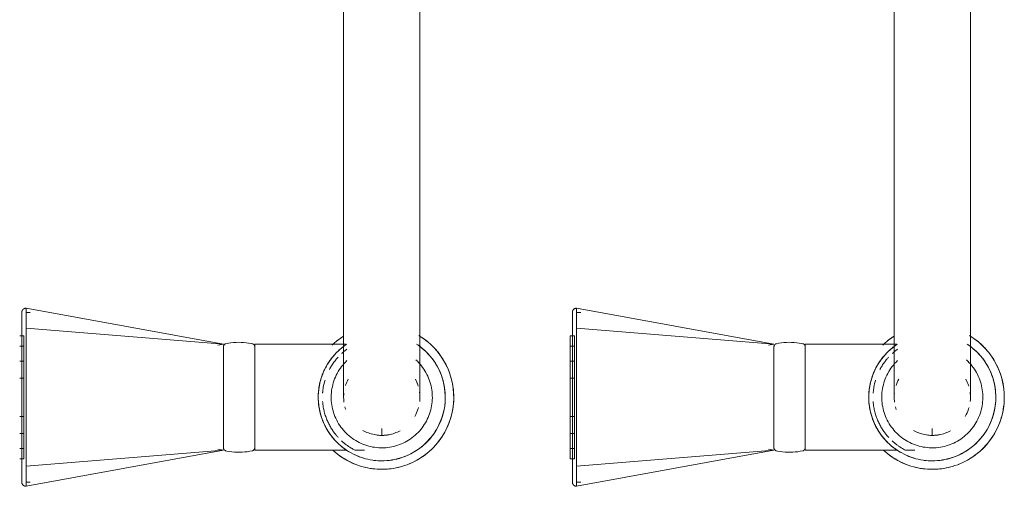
# Model space of a CAD drawing. Header units: millimetres. Extents: x -281 to 145437, y -16481 to 78869.
# Tile 168 of 256: x 27705 to 27938, y 37659 to 37769. Entities that reach past the tile are written whole.
import ezdxf

# ---------------------------------------------------------------- set-up
doc = ezdxf.new("R2010")
doc.units = ezdxf.units.MM
doc.layers.add('A--L74__VasteSanitaireVoorz', color=1, linetype='Continuous', lineweight=5)
doc.layers.add('A--L82__LosseGebruikersInvent', color=1, linetype='Continuous', lineweight=5)

# ---------------------------------------------------------------- blocks, each defined once
blk = doc.blocks.new('NLRS_82_FU_UN_spoekbak_gen_kad - spoelbak dxbxh 900x1200x957-V201-L_80_ 11')
at = {"layer": 'A--L74__VasteSanitaireVoorz'}
for p, q in [((37.39, -44.82), (84, -36.32)), ((84, -41.04), (84, -36.32)), ((167.39, -44.82), (214, -36.32)), ((214, -41.04), (214, -36.32)), ((84, -37.32), (83, -37.32)), ((214, -37.32), (213, -37.32)), ((37.39, -44.82), (84, -41.04)), ((84, -73.61), (84, -41.04)), ((167.39, -44.82), (214, -41.04)), ((214, -73.61), (214, -41.04)), ((85.5, -42.82), (84.5, -42.82)), ((84.5, -42.82), (84.5, -71.82)), ((84.5, -42.82), (84.5, -71.82)), ((85.5, -71.82), (85.5, -42.82)), ((85.5, -71.82), (85.5, -42.82)), ((215.5, -42.82), (214.5, -42.82)), ((214.5, -42.82), (214.5, -71.82)), ((214.5, -42.82), (214.5, -71.82)), ((6.3, -44.82), (4.1, -44.82)), ((30, -44.82), (8.29, -44.82)), ((30, -69.82), (30, -44.82)), ((38.71, -45.05), (37.39, -44.82)), ((37.39, -45.25), (37.39, -53.79)), ((85.5, -45.24), (84.5, -45.24)), ((84.5, -45.24), (84.5, -69.41)), ((84.5, -45.24), (84.5, -69.41)), ((84.5, -69.41), (84.5, -45.24)), ((84.5, -69.41), (84.5, -45.24)), ((85.5, -69.41), (85.5, -45.24)), ((85.5, -69.41), (85.5, -45.24)), ((85.5, -45.24), (85.5, -69.41)), ((85.5, -45.24), (85.5, -69.41)), ((136.3, -44.82), (134.1, -44.82)), ((160, -44.82), (138.29, -44.82)), ((160, -69.82), (160, -44.82)), ((168.71, -45.05), (167.39, -44.82)), ((167.39, -45.25), (167.39, -53.79)), ((215.5, -45.24), (214.5, -45.24)), ((214.5, -45.24), (214.5, -69.41)), ((214.5, -45.24), (214.5, -69.41)), ((214.5, -69.41), (214.5, -45.24)), ((214.5, -69.41), (214.5, -45.24)), ((0, -48.49), (0, -49.97)), ((85.5, -48.79), (84.5, -48.79)), ((84.5, -48.79), (84.5, -65.85)), ((84.5, -48.79), (84.5, -65.85)), ((84.5, -65.85), (84.5, -48.79)), ((84.5, -65.85), (84.5, -48.79)), ((85.5, -65.85), (85.5, -48.79)), ((85.5, -65.85), (85.5, -48.79)), ((85.5, -48.79), (85.5, -65.85)), ((85.5, -48.79), (85.5, -65.85)), ((130, -48.49), (130, -49.97)), ((215.5, -48.79), (214.5, -48.79)), ((214.5, -48.79), (214.5, -65.85)), ((214.5, -48.79), (214.5, -65.85)), ((214.5, -65.85), (214.5, -48.79)), ((214.5, -65.85), (214.5, -48.79)), ((85.5, -52.79), (84.5, -52.79)), ((84.5, -52.79), (84.5, -61.86)), ((84.5, -52.79), (84.5, -61.86)), ((84.5, -61.86), (84.5, -52.79)), ((84.5, -61.86), (84.5, -52.79)), ((85.5, -61.86), (85.5, -52.79)), ((85.5, -61.86), (85.5, -52.79)), ((85.5, -52.79), (85.5, -61.86)), ((85.5, -52.79), (85.5, -61.86)), ((215.5, -52.79), (214.5, -52.79)), ((214.5, -52.79), (214.5, -61.86)), ((214.5, -52.79), (214.5, -61.86)), ((214.5, -61.86), (214.5, -52.79)), ((214.5, -61.86), (214.5, -52.79)), ((37.39, -54.09), (37.39, -69.4)), ((84, -59.18), (84, -55.47)), ((167.39, -54.09), (167.39, -69.4)), ((214, -59.18), (214, -55.47)), ((84.5, -61.86), (85.5, -61.86)), ((214.5, -61.86), (215.5, -61.86)), ((84.5, -65.85), (85.5, -65.85)), ((214.5, -65.85), (215.5, -65.85)), ((37.39, -69.82), (38.71, -69.6)), ((84.5, -69.41), (85.5, -69.41)), ((167.39, -69.82), (168.71, -69.6)), ((214.5, -69.41), (215.5, -69.41)), ((8.39, -69.82), (30, -69.82)), ((37.39, -69.82), (84, -78.33)), ((37.39, -69.82), (84, -73.61)), ((84.5, -71.82), (85.5, -71.82)), ((138.39, -69.82), (160, -69.82)), ((167.39, -69.82), (214, -78.33)), ((167.39, -69.82), (214, -73.61)), ((214.5, -71.82), (215.5, -71.82)), ((84, -78.33), (84, -73.61)), ((214, -78.33), (214, -73.61)), ((83, -77.33), (84, -77.33)), ((213, -77.33), (214, -77.33)), ((-9, -87.32), (-9, -177.32)), ((9, -177.32), (9, -87.32)), ((121, -87.32), (121, -177.32)), ((139, -177.32), (139, -87.32))]:
    blk.add_line(p, q, dxfattribs=at)
at = {"layer": 'A--L74__VasteSanitaireVoorz', "flags": 128}
for points in [[(84, -36.32), (84.04, -36.32), (84.08, -36.32), (84.12, -36.33), (84.16, -36.33), (84.2, -36.34), (84.24, -36.35), (84.28, -36.36), (84.31, -36.37), (84.35, -36.38), (84.39, -36.4), (84.43, -36.41), (84.46, -36.43), (84.5, -36.45), (84.53, -36.47), (84.56, -36.49), (84.6, -36.52), (84.63, -36.54), (84.66, -36.57), (84.69, -36.59), (84.72, -36.62), (84.74, -36.65), (84.77, -36.68), (84.8, -36.71), (84.82, -36.75), (84.84, -36.78), (84.86, -36.81), (84.88, -36.85), (84.9, -36.88), (84.92, -36.92), (84.93, -36.96), (84.95, -36.99), (84.96, -37.03), (84.97, -37.07), (84.98, -37.11), (84.99, -37.15), (84.99, -37.19), (85, -37.23), (85, -37.27), (85, -37.31), (85, -37.32)], [(214, -36.32), (214.04, -36.32), (214.08, -36.32), (214.12, -36.33), (214.16, -36.33), (214.2, -36.34), (214.24, -36.35), (214.28, -36.36), (214.31, -36.37), (214.35, -36.38), (214.39, -36.4), (214.43, -36.41), (214.46, -36.43), (214.5, -36.45), (214.53, -36.47), (214.56, -36.49), (214.6, -36.52), (214.63, -36.54), (214.66, -36.57), (214.69, -36.59), (214.72, -36.62), (214.74, -36.65), (214.77, -36.68), (214.8, -36.71), (214.82, -36.75), (214.84, -36.78), (214.86, -36.81), (214.88, -36.85), (214.9, -36.88), (214.92, -36.92), (214.93, -36.96), (214.95, -36.99), (214.96, -37.03), (214.97, -37.07), (214.98, -37.11), (214.99, -37.15), (214.99, -37.19), (215, -37.23), (215, -37.27), (215, -37.31), (215, -37.32)], [(85, -37.32), (85, -37.32), (85, -37.34), (85, -37.36), (85, -37.4), (85, -37.43)], [(85, -41.36), (85, -41.14), (85, -40.92), (85, -40.7), (85, -40.49), (85, -40.28), (85, -40.07), (85, -39.87), (85, -39.68), (85, -39.49), (85, -39.31), (85, -39.13), (85, -38.97), (85, -38.8), (85, -38.65), (85, -38.5), (85, -38.36), (85, -38.23), (85, -38.11), (85, -37.99), (85, -37.89), (85, -37.79), (85, -37.7), (85, -37.62), (85, -37.55), (85, -37.49), (85, -37.44), (85, -37.39), (85, -37.36), (85, -37.34), (85, -37.32), (85, -37.32)], [(85, -37.43), (85, -37.84), (85, -38.33), (85, -38.89), (85, -39.53), (85, -40.24), (85, -41.03), (85, -41.88), (85, -42.81), (85, -43.8), (85, -44.86), (85, -45.99), (85, -47.18), (85, -48.43), (85, -49.74), (85, -51.11), (85, -52.53), (85, -53.39)], [(215, -37.32), (215, -37.32), (215, -37.34), (215, -37.36), (215, -37.4), (215, -37.43)], [(215, -41.36), (215, -41.14), (215, -40.92), (215, -40.7), (215, -40.49), (215, -40.28), (215, -40.07), (215, -39.87), (215, -39.68), (215, -39.49), (215, -39.31), (215, -39.13), (215, -38.97), (215, -38.8), (215, -38.65), (215, -38.5), (215, -38.36), (215, -38.23), (215, -38.11), (215, -37.99), (215, -37.89), (215, -37.79), (215, -37.7), (215, -37.62), (215, -37.55), (215, -37.49), (215, -37.44), (215, -37.39), (215, -37.36), (215, -37.34), (215, -37.32), (215, -37.32)], [(215, -37.43), (215, -37.84), (215, -38.33), (215, -38.89), (215, -39.53), (215, -40.24), (215, -41.03), (215, -41.88), (215, -42.81), (215, -43.8), (215, -44.86), (215, -45.99), (215, -47.18), (215, -48.43), (215, -49.74), (215, -51.11), (215, -52.53), (215, -53.39)], [(0, -40.32), (-0.68, -40.34), (-1.36, -40.38), (-2.04, -40.45), (-2.71, -40.54), (-3.38, -40.66), (-4.04, -40.81), (-4.7, -40.99), (-5.35, -41.19), (-5.99, -41.41), (-6.62, -41.67), (-7.24, -41.94), (-7.85, -42.25), (-8.45, -42.57), (-9.03, -42.92), (-9.6, -43.29), (-10.15, -43.69), (-10.69, -44.11), (-11.21, -44.54), (-11.71, -45), (-12.2, -45.48), (-12.66, -45.98), (-13.1, -46.49), (-13.53, -47.03), (-13.93, -47.57), (-14.31, -48.14), (-14.66, -48.72), (-14.99, -49.31), (-15.3, -49.92), (-15.59, -50.54), (-15.84, -51.16), (-16.08, -51.8), (-16.29, -52.45), (-16.47, -53.11), (-16.62, -53.77), (-16.75, -54.43), (-16.85, -55.11), (-16.93, -55.78), (-16.98, -56.46), (-17, -57.14), (-16.99, -57.82), (-16.96, -58.5), (-16.9, -59.18), (-16.81, -59.85), (-16.7, -60.52), (-16.56, -61.19), (-16.39, -61.85), (-16.19, -62.5), (-15.97, -63.14), (-15.73, -63.77), (-15.46, -64.4), (-15.16, -65.01), (-14.84, -65.61), (-14.5, -66.2), (-14.13, -66.77), (-13.74, -67.33), (-13.33, -67.87), (-12.9, -68.39), (-12.45, -68.9), (-11.97, -69.39), (-11.48, -69.86), (-10.97, -70.31), (-10.44, -70.74), (-9.9, -71.14), (-9.34, -71.53), (-8.76, -71.89)], [(11.48, -44.79), (10.97, -44.34), (10.44, -43.91), (9.9, -43.5), (9.34, -43.12), (8.76, -42.76), (8.17, -42.42), (7.57, -42.1), (6.96, -41.81), (6.33, -41.55), (5.69, -41.31), (5.05, -41.09), (4.4, -40.9), (3.74, -40.74), (3.07, -40.6), (2.4, -40.49), (1.72, -40.41), (1.05, -40.36), (0.37, -40.33), (0, -40.32)], [(85, -73.28), (85, -71.42), (85, -69.53), (85, -67.62), (85, -65.7), (85, -63.76), (85, -61.81), (85, -59.86), (85, -57.9), (85, -55.94), (85, -53.98), (85, -52.03), (85, -50.09), (85, -48.15), (85, -46.24), (85, -44.34), (85, -42.46), (85, -41.36)], [(130, -40.32), (129.32, -40.34), (128.64, -40.38), (127.96, -40.45), (127.29, -40.54), (126.62, -40.66), (125.96, -40.81), (125.3, -40.99), (124.65, -41.19), (124.01, -41.41), (123.38, -41.67), (122.76, -41.94), (122.15, -42.25), (121.55, -42.57), (120.97, -42.92), (120.4, -43.29), (119.85, -43.69), (119.31, -44.11), (118.79, -44.54), (118.29, -45), (117.8, -45.48), (117.34, -45.98), (116.9, -46.49), (116.47, -47.03), (116.07, -47.57), (115.69, -48.14), (115.34, -48.72), (115.01, -49.31), (114.7, -49.92), (114.41, -50.54), (114.16, -51.16), (113.92, -51.8), (113.71, -52.45), (113.53, -53.11), (113.38, -53.77), (113.25, -54.43), (113.15, -55.11), (113.07, -55.78), (113.02, -56.46), (113, -57.14), (113.01, -57.82), (113.04, -58.5), (113.1, -59.18), (113.19, -59.85), (113.3, -60.52), (113.44, -61.19), (113.61, -61.85), (113.81, -62.5), (114.03, -63.14), (114.27, -63.77), (114.54, -64.4), (114.84, -65.01), (115.16, -65.61), (115.5, -66.2), (115.87, -66.77), (116.26, -67.33), (116.67, -67.87), (117.1, -68.39), (117.55, -68.9), (118.03, -69.39), (118.52, -69.86), (119.03, -70.31), (119.56, -70.74), (120.1, -71.14), (120.66, -71.53), (121.24, -71.89)], [(141.48, -44.79), (140.97, -44.34), (140.44, -43.91), (139.9, -43.5), (139.34, -43.12), (138.76, -42.76), (138.17, -42.42), (137.57, -42.1), (136.96, -41.81), (136.33, -41.55), (135.69, -41.31), (135.05, -41.09), (134.4, -40.9), (133.74, -40.74), (133.07, -40.6), (132.4, -40.49), (131.72, -40.41), (131.05, -40.36), (130.37, -40.33), (130, -40.32)], [(215, -73.28), (215, -71.42), (215, -69.53), (215, -67.62), (215, -65.7), (215, -63.76), (215, -61.81), (215, -59.86), (215, -57.9), (215, -55.94), (215, -53.98), (215, -52.03), (215, -50.09), (215, -48.15), (215, -46.24), (215, -44.34), (215, -42.46), (215, -41.36)], [(0, -42.32), (-0.6, -42.34), (-1.2, -42.37), (-1.8, -42.43), (-2.39, -42.52), (-2.98, -42.62), (-3.57, -42.75), (-4.15, -42.91), (-4.72, -43.09), (-5.28, -43.29), (-5.84, -43.51), (-6.39, -43.75), (-6.93, -44.02), (-7.45, -44.31), (-7.97, -44.62), (-8.47, -44.94), (-8.96, -45.29), (-9.43, -45.66), (-9.89, -46.05), (-10.33, -46.45), (-10.76, -46.87), (-11.17, -47.31), (-11.56, -47.77), (-11.93, -48.24), (-12.29, -48.72), (-12.62, -49.22), (-12.94, -49.73), (-13.23, -50.25), (-13.5, -50.79), (-13.75, -51.33), (-13.98, -51.89), (-14.19, -52.45), (-14.37, -53.02), (-14.53, -53.6), (-14.67, -54.19), (-14.78, -54.77), (-14.87, -55.37), (-14.94, -55.96), (-14.98, -56.56), (-15, -57.16), (-14.99, -57.76), (-14.96, -58.36), (-14.91, -58.96), (-14.83, -59.55), (-14.73, -60.15), (-14.61, -60.73), (-14.46, -61.31), (-14.29, -61.89), (-14.09, -62.46), (-13.88, -63.02), (-13.64, -63.57), (-13.38, -64.11), (-13.1, -64.64), (-12.79, -65.15), (-12.47, -65.66), (-12.13, -66.15), (-11.76, -66.63), (-11.38, -67.09), (-10.98, -67.54), (-10.57, -67.97), (-10.13, -68.38), (-9.68, -68.78), (-9.22, -69.16), (-8.73, -69.52), (-8.24, -69.86)], [(8.47, -69.7), (8.96, -69.36), (9.43, -68.99), (9.89, -68.6), (10.33, -68.2), (10.76, -67.77), (11.17, -67.34), (11.56, -66.88), (11.93, -66.41), (12.29, -65.93), (12.62, -65.43), (12.94, -64.92), (13.23, -64.39), (13.5, -63.86), (13.75, -63.31), (13.98, -62.76), (14.19, -62.2), (14.37, -61.62), (14.53, -61.05), (14.67, -60.46), (14.78, -59.87), (14.87, -59.28), (14.94, -58.68), (14.98, -58.09), (15, -57.49), (14.99, -56.89), (14.96, -56.29), (14.91, -55.69), (14.83, -55.09), (14.73, -54.5), (14.61, -53.92), (14.46, -53.33), (14.29, -52.76), (14.09, -52.19), (13.88, -51.63), (13.64, -51.08), (13.38, -50.54), (13.1, -50.01), (12.79, -49.49), (12.47, -48.99), (12.13, -48.5), (11.76, -48.02), (11.38, -47.56), (10.98, -47.11), (10.57, -46.68), (10.13, -46.26), (9.68, -45.87), (9.22, -45.49), (8.73, -45.13), (8.24, -44.79), (7.73, -44.47), (7.21, -44.17), (6.68, -43.89), (6.14, -43.64), (5.59, -43.4), (5.02, -43.19), (4.46, -43), (3.88, -42.83), (3.3, -42.69), (2.71, -42.57), (2.12, -42.47), (1.52, -42.4), (0.92, -42.35), (0.32, -42.33), (0, -42.32)], [(130, -42.32), (129.4, -42.34), (128.8, -42.37), (128.2, -42.43), (127.61, -42.52), (127.02, -42.62), (126.43, -42.75), (125.85, -42.91), (125.28, -43.09), (124.72, -43.29), (124.16, -43.51), (123.61, -43.75), (123.07, -44.02), (122.55, -44.31), (122.03, -44.62), (121.53, -44.94), (121.04, -45.29), (120.57, -45.66), (120.11, -46.05), (119.67, -46.45), (119.24, -46.87), (118.83, -47.31), (118.44, -47.77), (118.07, -48.24), (117.71, -48.72), (117.38, -49.22), (117.06, -49.73), (116.77, -50.25), (116.5, -50.79), (116.25, -51.33), (116.02, -51.89), (115.81, -52.45), (115.63, -53.02), (115.47, -53.6), (115.33, -54.19), (115.22, -54.77), (115.13, -55.37), (115.06, -55.96), (115.02, -56.56), (115, -57.16), (115.01, -57.76), (115.04, -58.36), (115.09, -58.96), (115.17, -59.55), (115.27, -60.15), (115.39, -60.73), (115.54, -61.31), (115.71, -61.89), (115.91, -62.46), (116.12, -63.02), (116.36, -63.57), (116.62, -64.11), (116.9, -64.64), (117.21, -65.15), (117.53, -65.66), (117.87, -66.15), (118.24, -66.63), (118.62, -67.09), (119.02, -67.54), (119.43, -67.97), (119.87, -68.38), (120.32, -68.78), (120.78, -69.16), (121.27, -69.52), (121.76, -69.86)], [(138.47, -69.7), (138.96, -69.36), (139.43, -68.99), (139.89, -68.6), (140.33, -68.2), (140.76, -67.77), (141.17, -67.34), (141.56, -66.88), (141.93, -66.41), (142.29, -65.93), (142.62, -65.43), (142.94, -64.92), (143.23, -64.39), (143.5, -63.86), (143.75, -63.31), (143.98, -62.76), (144.19, -62.2), (144.37, -61.62), (144.53, -61.05), (144.67, -60.46), (144.78, -59.87), (144.87, -59.28), (144.94, -58.68), (144.98, -58.09), (145, -57.49), (144.99, -56.89), (144.96, -56.29), (144.91, -55.69), (144.83, -55.09), (144.73, -54.5), (144.61, -53.92), (144.46, -53.33), (144.29, -52.76), (144.09, -52.19), (143.88, -51.63), (143.64, -51.08), (143.38, -50.54), (143.1, -50.01), (142.79, -49.49), (142.47, -48.99), (142.13, -48.5), (141.76, -48.02), (141.38, -47.56), (140.98, -47.11), (140.57, -46.68), (140.13, -46.26), (139.68, -45.87), (139.22, -45.49), (138.73, -45.13), (138.24, -44.79), (137.73, -44.47), (137.21, -44.17), (136.68, -43.89), (136.14, -43.64), (135.59, -43.4), (135.02, -43.19), (134.46, -43), (133.88, -42.83), (133.3, -42.69), (132.71, -42.57), (132.12, -42.47), (131.52, -42.4), (130.92, -42.35), (130.32, -42.33), (130, -42.32)], [(0, -45.39), (-0.48, -45.4), (-0.95, -45.42), (-1.43, -45.47), (-1.9, -45.54), (-2.37, -45.62), (-2.84, -45.73), (-3.3, -45.85), (-3.76, -45.99), (-4.21, -46.15), (-4.65, -46.33), (-5.08, -46.52), (-5.51, -46.74), (-5.93, -46.96), (-6.34, -47.21), (-6.74, -47.47), (-7.13, -47.75), (-7.51, -48.04), (-7.87, -48.35), (-8.22, -48.67), (-8.56, -49.01), (-8.89, -49.36), (-9.2, -49.72), (-9.5, -50.09), (-9.78, -50.48), (-10.05, -50.87), (-10.3, -51.28), (-10.53, -51.7), (-10.75, -52.12), (-10.94, -52.56), (-11.13, -53), (-11.29, -53.45), (-11.44, -53.9), (-11.56, -54.36), (-11.67, -54.83), (-11.76, -55.29), (-11.84, -55.77), (-11.89, -56.24), (-11.92, -56.72), (-11.94, -57.2), (-11.93, -57.67), (-11.91, -58.15), (-11.87, -58.63), (-11.81, -59.1), (-11.72, -59.57), (-11.63, -60.04), (-11.51, -60.5), (-11.37, -60.96), (-11.22, -61.41), (-11.05, -61.85), (-10.86, -62.29), (-10.65, -62.72), (-10.42, -63.14), (-10.18, -63.56), (-9.93, -63.96), (-9.65, -64.35), (-9.36, -64.73), (-9.06, -65.1), (-8.74, -65.45), (-8.41, -65.8), (-8.06, -66.13)], [(8.22, -65.98), (8.56, -65.64), (8.89, -65.29), (9.2, -64.93), (9.5, -64.56), (9.78, -64.17), (10.05, -63.77), (10.3, -63.37), (10.53, -62.95), (10.75, -62.53), (10.94, -62.09), (11.13, -61.65), (11.29, -61.2), (11.44, -60.75), (11.56, -60.29), (11.67, -59.82), (11.76, -59.35), (11.84, -58.88), (11.89, -58.41), (11.92, -57.93), (11.94, -57.45), (11.93, -56.98), (11.91, -56.5), (11.87, -56.02), (11.81, -55.55), (11.72, -55.08), (11.63, -54.61), (11.51, -54.15), (11.37, -53.69), (11.22, -53.24), (11.05, -52.79), (10.86, -52.36), (10.65, -51.93), (10.42, -51.5), (10.18, -51.09), (9.93, -50.69), (9.65, -50.3), (9.36, -49.92), (9.06, -49.55), (8.74, -49.19), (8.41, -48.85), (8.06, -48.52), (7.71, -48.21), (7.33, -47.9), (6.95, -47.62), (6.56, -47.35), (6.15, -47.09), (5.74, -46.86), (5.32, -46.64), (4.89, -46.43), (4.45, -46.24), (4, -46.08), (3.55, -45.92), (3.09, -45.79), (2.62, -45.68), (2.16, -45.58), (1.68, -45.51), (1.21, -45.45), (0.73, -45.41), (0.26, -45.39), (0, -45.39)], [(30, -45.42), (30, -45.39), (30, -45.36), (30.01, -45.33), (30.01, -45.3), (30.01, -45.27), (30.02, -45.24), (30.03, -45.21), (30.04, -45.18), (30.05, -45.16), (30.06, -45.13), (30.07, -45.1), (30.08, -45.07), (30.1, -45.05), (30.11, -45.02), (30.13, -45), (30.15, -44.97), (30.17, -44.95), (30.19, -44.92), (30.21, -44.9), (30.23, -44.88), (30.25, -44.86), (30.27, -44.84), (30.3, -44.82), (30.32, -44.8), (30.34, -44.79), (30.37, -44.77), (30.4, -44.76), (30.42, -44.74), (30.45, -44.73), (30.48, -44.72), (30.51, -44.71), (30.53, -44.7), (30.56, -44.69), (30.59, -44.69)], [(30, -45.42), (30, -45.43), (30, -45.46), (30, -45.5), (30, -45.57), (30, -45.66), (30, -45.76), (30, -45.88), (30, -46.02), (30, -46.18), (30, -46.36), (30, -46.55), (30, -46.76), (30, -46.99), (30, -47.24), (30, -47.5), (30, -47.78), (30, -48.07), (30, -48.37), (30, -48.7), (30, -49.03), (30, -49.38), (30, -49.74), (30, -50.11), (30, -50.5), (30, -50.89), (30, -51.3), (30, -51.71), (30, -52.14), (30, -52.57), (30, -53.01), (30, -53.46), (30, -53.91), (30, -54.37), (30, -54.83), (30, -55.3), (30, -55.77), (30, -56.24), (30, -56.72), (30, -57.2), (30, -57.67), (30, -58.15), (30, -58.62), (30, -59.09), (30, -59.56), (30, -60.03), (30, -60.49), (30, -60.95), (30, -61.4), (30, -61.84), (30, -62.28), (30, -62.71), (30, -63.13), (30, -63.54), (30, -63.94), (30, -64.33), (30, -64.71), (30, -65.08), (30, -65.43), (30, -65.77), (30, -66.1), (30, -66.42), (30, -66.72), (30, -67), (30, -67.27), (30, -67.52), (30, -67.76), (30, -67.98), (30, -68.19), (30, -68.37), (30, -68.54), (30, -68.69), (30, -68.82), (30, -68.94), (30, -69.03), (30, -69.11), (30, -69.17), (30, -69.21), (30, -69.23), (30, -69.23)], [(30, -46.46), (30, -46.28), (30, -46.11), (30, -45.96), (30, -45.82), (30, -45.71), (30, -45.62), (30, -45.54), (30, -45.48), (30, -45.44), (30, -45.42), (30, -45.42)], [(30.59, -44.69), (31.18, -44.57), (31.78, -44.48), (32.37, -44.42), (32.97, -44.38), (33.57, -44.36), (34.17, -44.37), (34.77, -44.4), (35.37, -44.45), (35.96, -44.53), (36.55, -44.64), (36.8, -44.69)], [(36.8, -44.69), (36.83, -44.69), (36.86, -44.7), (36.88, -44.71), (36.91, -44.72), (36.94, -44.73), (36.97, -44.74), (36.99, -44.76), (37.02, -44.77), (37.05, -44.79), (37.07, -44.8), (37.1, -44.82), (37.12, -44.84), (37.14, -44.86), (37.16, -44.88), (37.18, -44.9), (37.21, -44.92), (37.22, -44.95), (37.24, -44.97), (37.26, -44.99), (37.28, -45.02), (37.29, -45.05), (37.31, -45.07), (37.32, -45.1), (37.33, -45.13), (37.34, -45.15), (37.35, -45.18), (37.36, -45.21), (37.37, -45.24), (37.38, -45.27), (37.38, -45.3), (37.39, -45.33), (37.39, -45.36), (37.39, -45.39), (37.39, -45.42)], [(37.39, -69.23), (37.39, -69.22), (37.39, -69.19), (37.39, -69.14), (37.39, -69.08), (37.39, -68.99), (37.39, -68.89), (37.39, -68.77), (37.39, -68.62), (37.39, -68.47), (37.39, -68.29), (37.39, -68.09), (37.39, -67.88), (37.39, -67.66), (37.39, -67.41), (37.39, -67.15), (37.39, -66.87), (37.39, -66.58), (37.39, -66.27), (37.39, -65.95), (37.39, -65.62), (37.39, -65.27), (37.39, -64.91), (37.39, -64.54), (37.39, -64.15), (37.39, -63.76), (37.39, -63.35), (37.39, -62.93), (37.39, -62.51), (37.39, -62.08), (37.39, -61.64), (37.39, -61.19), (37.39, -60.74), (37.39, -60.28), (37.39, -59.81), (37.39, -59.35), (37.39, -58.88), (37.39, -58.4), (37.39, -57.93), (37.39, -57.45), (37.39, -56.98), (37.39, -56.5), (37.39, -56.03), (37.39, -55.55), (37.39, -55.08), (37.39, -54.62), (37.39, -54.16), (37.39, -53.7), (37.39, -53.25), (37.39, -52.81), (37.39, -52.37), (37.39, -51.94), (37.39, -51.52), (37.39, -51.11), (37.39, -50.71), (37.39, -50.32), (37.39, -49.94), (37.39, -49.57), (37.39, -49.22), (37.39, -48.87), (37.39, -48.55), (37.39, -48.23), (37.39, -47.93), (37.39, -47.65), (37.39, -47.38), (37.39, -47.12), (37.39, -46.89), (37.39, -46.67), (37.39, -46.46), (37.39, -46.28), (37.39, -46.11), (37.39, -45.96), (37.39, -45.82), (37.39, -45.71), (37.39, -45.62), (37.39, -45.54), (37.39, -45.48), (37.39, -45.44), (37.39, -45.42), (37.39, -45.42)], [(37.39, -45.42), (37.39, -45.43), (37.39, -45.46), (37.39, -45.5), (37.39, -45.57), (37.39, -45.66), (37.39, -45.76), (37.39, -45.88), (37.39, -46.02), (37.39, -46.18), (37.39, -46.36)], [(130, -45.39), (129.52, -45.4), (129.05, -45.42), (128.57, -45.47), (128.1, -45.54), (127.63, -45.62), (127.16, -45.73), (126.7, -45.85), (126.24, -45.99), (125.79, -46.15), (125.35, -46.33), (124.92, -46.52), (124.49, -46.74), (124.07, -46.96), (123.66, -47.21), (123.26, -47.47), (122.87, -47.75), (122.49, -48.04), (122.13, -48.35), (121.78, -48.67), (121.44, -49.01), (121.11, -49.36), (120.8, -49.72), (120.5, -50.09), (120.22, -50.48), (119.95, -50.87), (119.7, -51.28), (119.47, -51.7), (119.25, -52.12), (119.06, -52.56), (118.87, -53), (118.71, -53.45), (118.56, -53.9), (118.44, -54.36), (118.33, -54.83), (118.24, -55.29), (118.16, -55.77), (118.11, -56.24), (118.08, -56.72), (118.06, -57.2), (118.07, -57.67), (118.09, -58.15), (118.13, -58.63), (118.19, -59.1), (118.28, -59.57), (118.37, -60.04), (118.49, -60.5), (118.63, -60.96), (118.78, -61.41), (118.95, -61.85), (119.14, -62.29), (119.35, -62.72), (119.58, -63.14), (119.82, -63.56), (120.07, -63.96), (120.35, -64.35), (120.64, -64.73), (120.94, -65.1), (121.26, -65.45), (121.59, -65.8), (121.94, -66.13)], [(138.22, -65.98), (138.56, -65.64), (138.89, -65.29), (139.2, -64.93), (139.5, -64.56), (139.78, -64.17), (140.05, -63.77), (140.3, -63.37), (140.53, -62.95), (140.75, -62.53), (140.94, -62.09), (141.13, -61.65), (141.29, -61.2), (141.44, -60.75), (141.56, -60.29), (141.67, -59.82), (141.76, -59.35), (141.84, -58.88), (141.89, -58.41), (141.92, -57.93), (141.94, -57.45), (141.93, -56.98), (141.91, -56.5), (141.87, -56.02), (141.81, -55.55), (141.72, -55.08), (141.63, -54.61), (141.51, -54.15), (141.37, -53.69), (141.22, -53.24), (141.05, -52.79), (140.86, -52.36), (140.65, -51.93), (140.42, -51.5), (140.18, -51.09), (139.93, -50.69), (139.65, -50.3), (139.36, -49.92), (139.06, -49.55), (138.74, -49.19), (138.41, -48.85), (138.06, -48.52), (137.71, -48.21), (137.33, -47.9), (136.95, -47.62), (136.56, -47.35), (136.15, -47.09), (135.74, -46.86), (135.32, -46.64), (134.89, -46.43), (134.45, -46.24), (134, -46.08), (133.55, -45.92), (133.09, -45.79), (132.62, -45.68), (132.16, -45.58), (131.68, -45.51), (131.21, -45.45), (130.73, -45.41), (130.26, -45.39), (130, -45.39)], [(160, -45.42), (160, -45.39), (160, -45.36), (160.01, -45.33), (160.01, -45.3), (160.01, -45.27), (160.02, -45.24), (160.03, -45.21), (160.04, -45.18), (160.05, -45.16), (160.06, -45.13), (160.07, -45.1), (160.08, -45.07), (160.1, -45.05), (160.11, -45.02), (160.13, -45), (160.15, -44.97), (160.17, -44.95), (160.19, -44.92), (160.21, -44.9), (160.23, -44.88), (160.25, -44.86), (160.27, -44.84), (160.3, -44.82), (160.32, -44.8), (160.34, -44.79), (160.37, -44.77), (160.4, -44.76), (160.42, -44.74), (160.45, -44.73), (160.48, -44.72), (160.51, -44.71), (160.53, -44.7), (160.56, -44.69), (160.59, -44.69)], [(160, -45.42), (160, -45.43), (160, -45.46), (160, -45.5), (160, -45.57), (160, -45.66), (160, -45.76), (160, -45.88), (160, -46.02), (160, -46.18), (160, -46.36), (160, -46.55), (160, -46.76), (160, -46.99), (160, -47.24), (160, -47.5), (160, -47.78), (160, -48.07), (160, -48.37), (160, -48.7), (160, -49.03), (160, -49.38), (160, -49.74), (160, -50.11), (160, -50.5), (160, -50.89), (160, -51.3), (160, -51.71), (160, -52.14), (160, -52.57), (160, -53.01), (160, -53.46), (160, -53.91), (160, -54.37), (160, -54.83), (160, -55.3), (160, -55.77), (160, -56.24), (160, -56.72), (160, -57.2), (160, -57.67), (160, -58.15), (160, -58.62), (160, -59.09), (160, -59.56), (160, -60.03), (160, -60.49), (160, -60.95), (160, -61.4), (160, -61.84), (160, -62.28), (160, -62.71), (160, -63.13), (160, -63.54), (160, -63.94), (160, -64.33), (160, -64.71), (160, -65.08), (160, -65.43), (160, -65.77), (160, -66.1), (160, -66.42), (160, -66.72), (160, -67), (160, -67.27), (160, -67.52), (160, -67.76), (160, -67.98), (160, -68.19), (160, -68.37), (160, -68.54), (160, -68.69), (160, -68.82), (160, -68.94), (160, -69.03), (160, -69.11), (160, -69.17), (160, -69.21), (160, -69.23), (160, -69.23)], [(160, -46.46), (160, -46.28), (160, -46.11), (160, -45.96), (160, -45.82), (160, -45.71), (160, -45.62), (160, -45.54), (160, -45.48), (160, -45.44), (160, -45.42), (160, -45.42)], [(160.59, -44.69), (161.18, -44.57), (161.78, -44.48), (162.37, -44.42), (162.97, -44.38), (163.57, -44.36), (164.17, -44.37), (164.77, -44.4), (165.37, -44.45), (165.96, -44.53), (166.55, -44.64), (166.8, -44.69)], [(166.8, -44.69), (166.83, -44.69), (166.86, -44.7), (166.88, -44.71), (166.91, -44.72), (166.94, -44.73), (166.97, -44.74), (166.99, -44.76), (167.02, -44.77), (167.05, -44.79), (167.07, -44.8), (167.1, -44.82), (167.12, -44.84), (167.14, -44.86), (167.16, -44.88), (167.18, -44.9), (167.21, -44.92), (167.22, -44.95), (167.24, -44.97), (167.26, -44.99), (167.28, -45.02), (167.29, -45.05), (167.31, -45.07), (167.32, -45.1), (167.33, -45.13), (167.34, -45.15), (167.35, -45.18), (167.36, -45.21), (167.37, -45.24), (167.38, -45.27), (167.38, -45.3), (167.39, -45.33), (167.39, -45.36), (167.39, -45.39), (167.39, -45.42)], [(167.39, -69.23), (167.39, -69.22), (167.39, -69.19), (167.39, -69.14), (167.39, -69.08), (167.39, -68.99), (167.39, -68.89), (167.39, -68.77), (167.39, -68.62), (167.39, -68.47), (167.39, -68.29), (167.39, -68.09), (167.39, -67.88), (167.39, -67.66), (167.39, -67.41), (167.39, -67.15), (167.39, -66.87), (167.39, -66.58), (167.39, -66.27), (167.39, -65.95), (167.39, -65.62), (167.39, -65.27), (167.39, -64.91), (167.39, -64.54), (167.39, -64.15), (167.39, -63.76), (167.39, -63.35), (167.39, -62.93), (167.39, -62.51), (167.39, -62.08), (167.39, -61.64), (167.39, -61.19), (167.39, -60.74), (167.39, -60.28), (167.39, -59.81), (167.39, -59.35), (167.39, -58.88), (167.39, -58.4), (167.39, -57.93), (167.39, -57.45), (167.39, -56.98), (167.39, -56.5), (167.39, -56.03), (167.39, -55.55), (167.39, -55.08), (167.39, -54.62), (167.39, -54.16), (167.39, -53.7), (167.39, -53.25), (167.39, -52.81), (167.39, -52.37), (167.39, -51.94), (167.39, -51.52), (167.39, -51.11), (167.39, -50.71), (167.39, -50.32), (167.39, -49.94), (167.39, -49.57), (167.39, -49.22), (167.39, -48.87), (167.39, -48.55), (167.39, -48.23), (167.39, -47.93), (167.39, -47.65), (167.39, -47.38), (167.39, -47.12), (167.39, -46.89), (167.39, -46.67), (167.39, -46.46), (167.39, -46.28), (167.39, -46.11), (167.39, -45.96), (167.39, -45.82), (167.39, -45.71), (167.39, -45.62), (167.39, -45.54), (167.39, -45.48), (167.39, -45.44), (167.39, -45.42), (167.39, -45.42)], [(167.39, -45.42), (167.39, -45.43), (167.39, -45.46), (167.39, -45.5), (167.39, -45.57), (167.39, -45.66), (167.39, -45.76), (167.39, -45.88), (167.39, -46.02), (167.39, -46.18), (167.39, -46.36)], [(-4.33, -49.43), (-4.01, -49.27), (-3.68, -49.11), (-3.35, -48.97), (-3.01, -48.84), (-2.67, -48.73), (-2.33, -48.63), (-1.98, -48.54), (-1.63, -48.47), (-1.27, -48.41), (-0.91, -48.37), (-0.55, -48.34), (-0.19, -48.33), (0, -48.32)], [(0, -48.32), (0.36, -48.33), (0.72, -48.35), (1.08, -48.39), (1.43, -48.44), (1.79, -48.5), (2.14, -48.58), (2.49, -48.67), (2.83, -48.78), (3.17, -48.9), (3.5, -49.03), (3.83, -49.18), (4.16, -49.34), (4.47, -49.51)], [(125.67, -49.43), (125.99, -49.27), (126.32, -49.11), (126.65, -48.97), (126.99, -48.84), (127.33, -48.73), (127.67, -48.63), (128.02, -48.54), (128.37, -48.47), (128.73, -48.41), (129.09, -48.37), (129.45, -48.34), (129.81, -48.33), (130, -48.32)], [(130, -48.32), (130.36, -48.33), (130.72, -48.35), (131.08, -48.39), (131.43, -48.44), (131.79, -48.5), (132.14, -48.58), (132.49, -48.67), (132.83, -48.78), (133.17, -48.9), (133.5, -49.03), (133.83, -49.18), (134.16, -49.34), (134.47, -49.51)], [(85, -53.39), (85, -53.57), (85, -53.76), (85, -53.96), (85, -54.16), (85, -54.37), (85, -54.58), (85, -54.79), (85, -55.01), (85, -55.24), (85, -55.46), (85, -55.69), (85, -55.92), (85, -56.16), (85, -56.4), (85, -56.63), (85, -56.87), (85, -57.11), (85, -57.35), (85, -57.59), (85, -57.83), (85, -58.07), (85, -58.31), (85, -58.54), (85, -58.78), (85, -59.01), (85, -59.24), (85, -59.46), (85, -59.69), (85, -59.9), (85, -60.12), (85, -60.33), (85, -60.53), (85, -60.73), (85, -60.93), (85, -61.12), (85, -61.26)], [(215, -53.39), (215, -53.57), (215, -53.76), (215, -53.96), (215, -54.16), (215, -54.37), (215, -54.58), (215, -54.79), (215, -55.01), (215, -55.24), (215, -55.46), (215, -55.69), (215, -55.92), (215, -56.16), (215, -56.4), (215, -56.63), (215, -56.87), (215, -57.11), (215, -57.35), (215, -57.59), (215, -57.83), (215, -58.07), (215, -58.31), (215, -58.54), (215, -58.78), (215, -59.01), (215, -59.24), (215, -59.46), (215, -59.69), (215, -59.9), (215, -60.12), (215, -60.33), (215, -60.53), (215, -60.73), (215, -60.93), (215, -61.12), (215, -61.26)], [(-8.68, -54.93), (-8.57, -54.59), (-8.46, -54.24)], [(8.51, -54.4), (8.62, -54.74), (8.72, -55.09)], [(121.32, -54.93), (121.43, -54.59), (121.54, -54.24)], [(138.51, -54.4), (138.62, -54.74), (138.72, -55.09)], [(-8.92, -58.5), (-8.96, -58.14), (-8.99, -57.78), (-9, -57.42), (-9, -57.06), (-8.98, -56.7), (-8.95, -56.34)], [(-9, -57.32), (-9, -57.35), (-9, -57.42), (-9, -57.54), (-9, -57.71), (-9, -57.92), (-9, -58.18), (-9, -58.49), (-9, -58.85), (-9, -59.25), (-9, -59.69), (-9, -60.18), (-9, -60.71), (-9, -61.29), (-9, -61.91), (-9, -62.56), (-9, -63.26), (-9, -64), (-9, -64.77), (-9, -65.58), (-9, -66.42), (-9, -67.3), (-9, -68.21), (-9, -69.15), (-9, -70.12), (-9, -71.11), (-9, -72.14), (-9, -73.18), (-9, -74.25), (-9, -75.34), (-9, -76.45), (-9, -77.58), (-9, -78.72), (-9, -79.88), (-9, -81.05), (-9, -82.22), (-9, -83.41), (-9, -84.6), (-9, -85.8), (-9, -87), (-9, -87.32)], [(8.92, -56.15), (8.96, -56.51), (8.99, -56.87), (9, -57.23), (9, -57.59), (8.98, -57.95), (8.95, -58.3)], [(9, -87.32), (9, -86.12), (9, -84.93), (9, -83.73), (9, -82.54), (9, -81.36), (9, -80.19), (9, -79.03), (9, -77.89), (9, -76.76), (9, -75.64), (9, -74.55), (9, -73.47), (9, -72.42), (9, -71.39), (9, -70.38), (9, -69.41), (9, -68.46), (9, -67.54), (9, -66.66), (9, -65.8), (9, -64.98), (9, -64.2), (9, -63.46), (9, -62.75), (9, -62.08), (9, -61.45), (9, -60.87), (9, -60.32), (9, -59.82), (9, -59.36), (9, -58.95), (9, -58.58), (9, -58.26), (9, -57.99), (9, -57.76), (9, -57.58), (9, -57.45), (9, -57.36), (9, -57.33)], [(121.08, -58.5), (121.04, -58.14), (121.01, -57.78), (121, -57.42), (121, -57.06), (121.02, -56.7), (121.05, -56.34)], [(121, -57.32), (121, -57.35), (121, -57.42), (121, -57.54), (121, -57.71), (121, -57.92), (121, -58.18), (121, -58.49), (121, -58.85), (121, -59.25), (121, -59.69), (121, -60.18), (121, -60.71), (121, -61.29), (121, -61.91), (121, -62.56), (121, -63.26), (121, -64), (121, -64.77), (121, -65.58), (121, -66.42), (121, -67.3), (121, -68.21), (121, -69.15), (121, -70.12), (121, -71.11), (121, -72.14), (121, -73.18), (121, -74.25), (121, -75.34), (121, -76.45), (121, -77.58), (121, -78.72), (121, -79.88), (121, -81.05), (121, -82.22), (121, -83.41), (121, -84.6), (121, -85.8), (121, -87), (121, -87.32)], [(138.92, -56.15), (138.96, -56.51), (138.99, -56.87), (139, -57.23), (139, -57.59), (138.98, -57.95), (138.95, -58.3)], [(139, -87.32), (139, -86.12), (139, -84.93), (139, -83.73), (139, -82.54), (139, -81.36), (139, -80.19), (139, -79.03), (139, -77.89), (139, -76.76), (139, -75.64), (139, -74.55), (139, -73.47), (139, -72.42), (139, -71.39), (139, -70.38), (139, -69.41), (139, -68.46), (139, -67.54), (139, -66.66), (139, -65.8), (139, -64.98), (139, -64.2), (139, -63.46), (139, -62.75), (139, -62.08), (139, -61.45), (139, -60.87), (139, -60.32), (139, -59.82), (139, -59.36), (139, -58.95), (139, -58.58), (139, -58.26), (139, -57.99), (139, -57.76), (139, -57.58), (139, -57.45), (139, -57.36), (139, -57.33)], [(-8.1, -61.25), (-8.25, -60.92), (-8.39, -60.59), (-8.51, -60.25), (-8.62, -59.9)], [(8.57, -60.06), (8.46, -60.4), (8.33, -60.74), (8.18, -61.07), (8.03, -61.39)], [(121.9, -61.25), (121.75, -60.92), (121.61, -60.59), (121.49, -60.25), (121.38, -59.9)], [(138.57, -60.06), (138.46, -60.4), (138.33, -60.74), (138.18, -61.07), (138.03, -61.39)], [(85, -61.26), (85, -62.71), (85, -64.11), (85, -65.46), (85, -66.74), (85, -67.97), (85, -69.13), (85, -70.23), (85, -71.26), (85, -72.23), (85, -73.13), (85, -73.95), (85, -74.71), (85, -75.39), (85, -76), (85, -76.53), (85, -76.99), (85, -77.22)], [(215, -61.26), (215, -62.71), (215, -64.11), (215, -65.46), (215, -66.74), (215, -67.97), (215, -69.13), (215, -70.23), (215, -71.26), (215, -72.23), (215, -73.13), (215, -73.95), (215, -74.71), (215, -75.39), (215, -76), (215, -76.53), (215, -76.99), (215, -77.22)], [(9.03, -71.73), (9.6, -71.35), (10.15, -70.96), (10.69, -70.54), (11.21, -70.1), (11.71, -69.65)], [(30, -69.23), (30, -69.22), (30, -69.19), (30, -69.14), (30, -69.08), (30, -68.99), (30, -68.89), (30, -68.77), (30, -68.62), (30, -68.47), (30, -68.29)], [(30.59, -69.96), (30.57, -69.96), (30.54, -69.95), (30.51, -69.94), (30.48, -69.93), (30.45, -69.92), (30.42, -69.9), (30.4, -69.89), (30.37, -69.88), (30.35, -69.86), (30.32, -69.84), (30.3, -69.83), (30.27, -69.81), (30.25, -69.79), (30.23, -69.77), (30.21, -69.75), (30.19, -69.72), (30.17, -69.7), (30.15, -69.68), (30.13, -69.65), (30.12, -69.63), (30.1, -69.6), (30.09, -69.58), (30.07, -69.55), (30.06, -69.52), (30.05, -69.49), (30.04, -69.47), (30.03, -69.44), (30.02, -69.41), (30.02, -69.38), (30.01, -69.35), (30.01, -69.32), (30, -69.29), (30, -69.26), (30, -69.23)], [(37.39, -69.23), (37.39, -69.26), (37.39, -69.29), (37.39, -69.32), (37.38, -69.35), (37.38, -69.38), (37.37, -69.41), (37.36, -69.44), (37.35, -69.46), (37.34, -69.49), (37.33, -69.52), (37.32, -69.55), (37.31, -69.57), (37.29, -69.6), (37.28, -69.63), (37.26, -69.65), (37.24, -69.68), (37.23, -69.7), (37.21, -69.72), (37.19, -69.75), (37.17, -69.77), (37.14, -69.79), (37.12, -69.81), (37.1, -69.83), (37.07, -69.84), (37.05, -69.86), (37.02, -69.88), (37, -69.89), (36.97, -69.9), (36.94, -69.92), (36.91, -69.93), (36.89, -69.94), (36.86, -69.95), (36.83, -69.96), (36.8, -69.96)], [(37.39, -68.19), (37.39, -68.37), (37.39, -68.54), (37.39, -68.69), (37.39, -68.82), (37.39, -68.94), (37.39, -69.03), (37.39, -69.11), (37.39, -69.17), (37.39, -69.21), (37.39, -69.23), (37.39, -69.23)], [(139.03, -71.73), (139.6, -71.35), (140.15, -70.96), (140.69, -70.54), (141.21, -70.1), (141.71, -69.65)], [(160, -69.23), (160, -69.22), (160, -69.19), (160, -69.14), (160, -69.08), (160, -68.99), (160, -68.89), (160, -68.77), (160, -68.62), (160, -68.47), (160, -68.29)], [(160.59, -69.96), (160.57, -69.96), (160.54, -69.95), (160.51, -69.94), (160.48, -69.93), (160.45, -69.92), (160.42, -69.9), (160.4, -69.89), (160.37, -69.88), (160.35, -69.86), (160.32, -69.84), (160.3, -69.83), (160.27, -69.81), (160.25, -69.79), (160.23, -69.77), (160.21, -69.75), (160.19, -69.72), (160.17, -69.7), (160.15, -69.68), (160.13, -69.65), (160.12, -69.63), (160.1, -69.6), (160.09, -69.58), (160.07, -69.55), (160.06, -69.52), (160.05, -69.49), (160.04, -69.47), (160.03, -69.44), (160.02, -69.41), (160.02, -69.38), (160.01, -69.35), (160.01, -69.32), (160, -69.29), (160, -69.26), (160, -69.23)], [(167.39, -69.23), (167.39, -69.26), (167.39, -69.29), (167.39, -69.32), (167.38, -69.35), (167.38, -69.38), (167.37, -69.41), (167.36, -69.44), (167.35, -69.46), (167.34, -69.49), (167.33, -69.52), (167.32, -69.55), (167.31, -69.57), (167.29, -69.6), (167.28, -69.63), (167.26, -69.65), (167.24, -69.68), (167.23, -69.7), (167.21, -69.72), (167.19, -69.75), (167.17, -69.77), (167.14, -69.79), (167.12, -69.81), (167.1, -69.83), (167.07, -69.84), (167.05, -69.86), (167.02, -69.88), (167, -69.89), (166.97, -69.9), (166.94, -69.92), (166.91, -69.93), (166.89, -69.94), (166.86, -69.95), (166.83, -69.96), (166.8, -69.96)], [(167.39, -68.19), (167.39, -68.37), (167.39, -68.54), (167.39, -68.69), (167.39, -68.82), (167.39, -68.94), (167.39, -69.03), (167.39, -69.11), (167.39, -69.17), (167.39, -69.21), (167.39, -69.23), (167.39, -69.23)], [(36.8, -69.96), (36.21, -70.07), (35.61, -70.16), (35.02, -70.23), (34.42, -70.27), (33.82, -70.29), (33.22, -70.28), (32.62, -70.25), (32.02, -70.19), (31.43, -70.11), (30.84, -70.01), (30.59, -69.96)], [(166.8, -69.96), (166.21, -70.07), (165.61, -70.16), (165.02, -70.23), (164.42, -70.27), (163.82, -70.29), (163.22, -70.28), (162.62, -70.25), (162.02, -70.19), (161.43, -70.11), (160.84, -70.01), (160.59, -69.96)], [(85, -77.33), (85, -77.32), (85, -77.31), (85, -77.29), (85, -77.25), (85, -77.21), (85, -77.16), (85, -77.1), (85, -77.02), (85, -76.94), (85, -76.86), (85, -76.76), (85, -76.65), (85, -76.54), (85, -76.41), (85, -76.28), (85, -76.14), (85, -75.99), (85, -75.84), (85, -75.68), (85, -75.51), (85, -75.33), (85, -75.15), (85, -74.96), (85, -74.77), (85, -74.57), (85, -74.37), (85, -74.16), (85, -73.94), (85, -73.73), (85, -73.5), (85, -73.28)], [(215, -77.33), (215, -77.32), (215, -77.31), (215, -77.29), (215, -77.25), (215, -77.21), (215, -77.16), (215, -77.1), (215, -77.02), (215, -76.94), (215, -76.86), (215, -76.76), (215, -76.65), (215, -76.54), (215, -76.41), (215, -76.28), (215, -76.14), (215, -75.99), (215, -75.84), (215, -75.68), (215, -75.51), (215, -75.33), (215, -75.15), (215, -74.96), (215, -74.77), (215, -74.57), (215, -74.37), (215, -74.16), (215, -73.94), (215, -73.73), (215, -73.5), (215, -73.28)], [(85, -77.33), (85, -77.37), (85, -77.41), (84.99, -77.45), (84.99, -77.49), (84.98, -77.53), (84.97, -77.57), (84.96, -77.61), (84.95, -77.64), (84.94, -77.68), (84.92, -77.72), (84.9, -77.76), (84.89, -77.79), (84.87, -77.83), (84.85, -77.86), (84.83, -77.89), (84.8, -77.93), (84.78, -77.96), (84.75, -77.99), (84.72, -78.02), (84.7, -78.05), (84.67, -78.07), (84.64, -78.1), (84.61, -78.12), (84.57, -78.15), (84.54, -78.17), (84.51, -78.19), (84.47, -78.21), (84.44, -78.23), (84.4, -78.25), (84.36, -78.26), (84.32, -78.27), (84.29, -78.29), (84.25, -78.3), (84.21, -78.31), (84.17, -78.31), (84.13, -78.32), (84.09, -78.33), (84.05, -78.33), (84.01, -78.33), (84, -78.33)], [(85, -77.22), (85, -77.26), (85, -77.29), (85, -77.31), (85, -77.33), (85, -77.33)], [(215, -77.33), (215, -77.37), (215, -77.41), (214.99, -77.45), (214.99, -77.49), (214.98, -77.53), (214.97, -77.57), (214.96, -77.61), (214.95, -77.64), (214.94, -77.68), (214.92, -77.72), (214.9, -77.76), (214.89, -77.79), (214.87, -77.83), (214.85, -77.86), (214.83, -77.89), (214.8, -77.93), (214.78, -77.96), (214.75, -77.99), (214.72, -78.02), (214.7, -78.05), (214.67, -78.07), (214.64, -78.1), (214.61, -78.12), (214.57, -78.15), (214.54, -78.17), (214.51, -78.19), (214.47, -78.21), (214.44, -78.23), (214.4, -78.25), (214.36, -78.26), (214.32, -78.27), (214.29, -78.29), (214.25, -78.3), (214.21, -78.31), (214.17, -78.31), (214.13, -78.32), (214.09, -78.33), (214.05, -78.33), (214.01, -78.33), (214, -78.33)], [(215, -77.22), (215, -77.26), (215, -77.29), (215, -77.31), (215, -77.33), (215, -77.33)]]:
    blk.add_lwpolyline(points, dxfattribs=at)
at = {"layer": 'A--L74__VasteSanitaireVoorz'}
for centre, radius, start, end in [((0, -57.32), 17, 111.152, 238.6989), ((0, -57.32), 17, 90, 104.9714), ((0, -57.32), 17, 75.0026, 90), ((0, -57.32), 17, 49.3307, 68.7456), ((130, -57.32), 17, 111.152, 238.6989), ((130, -57.32), 17, 90, 104.9714), ((130, -57.32), 17, 75.0026, 90), ((130, -57.32), 17, 49.3307, 68.7456), ((0, -57.32), 15, 90, 235.403), ((0, -57.32), 15, 82.7828, 90), ((0, -57.32), 15, 66.5763, 74.1694), ((130, -57.32), 15, 90, 235.403), ((130, -57.32), 15, 82.7828, 90), ((130, -57.32), 15, 64.2332, 74.1694), ((0, -57.32), 15, 45.7612, 60.3702), ((130, -57.32), 15, 45.7612, 60.3702), ((0, -57.32), 9, 90, 101.5585), ((0, -57.32), 9, 90, 101.5585), ((0, -57.32), 9, 90, 101.5585), ((0, -57.32), 9, 78.4415, 90), ((0, -57.32), 9, 78.4415, 90), ((0, -57.32), 9, 78.4415, 90), ((0, -57.32), 15, 28.9705, 44.2753), ((130, -57.32), 9, 90, 101.5585), ((130, -57.32), 9, 90, 101.5585), ((130, -57.32), 9, 90, 101.5585), ((130, -57.32), 9, 78.4415, 90), ((130, -57.32), 9, 78.4415, 90), ((130, -57.32), 9, 78.4415, 90), ((130, -57.32), 15, 28.9705, 44.2753), ((0, -57.32), 9, 150, 161.5585), ((0, -57.32), 9, 150, 161.5585), ((0, -57.32), 9, 150, 161.5585), ((0, -57.32), 15, 1.8316, 22.8028), ((130, -57.32), 9, 150, 161.5585), ((130, -57.32), 9, 150, 161.5585), ((130, -57.32), 9, 150, 161.5585), ((130, -57.32), 15, 1.8316, 22.8028), ((0, -57.32), 15, 343.9594, 358.1699), ((130, -57.32), 15, 343.9594, 358.1699), ((0, -57.32), 9, 198.4415, 208.2372), ((0, -57.32), 9, 198.4415, 208.2372), ((0, -57.32), 9, 198.4415, 208.2372), ((0, -57.32), 9, 331.8368, 341.5585), ((0, -57.32), 9, 331.8368, 341.5585), ((0, -57.32), 9, 331.8368, 341.5585), ((130, -57.32), 9, 198.4415, 208.2372), ((130, -57.32), 9, 198.4415, 208.2372), ((130, -57.32), 9, 198.4415, 208.2372), ((130, -57.32), 9, 331.8368, 341.5585), ((130, -57.32), 9, 331.8368, 341.5585), ((130, -57.32), 9, 331.8368, 341.5585), ((0, -57.32), 15, 315.7259, 331.034), ((130, -57.32), 15, 315.7259, 331.034), ((0, -57.32), 15, 305.1402, 314.2381), ((130, -57.32), 15, 305.1402, 314.2381), ((0, -57.32), 17, 301.8473, 310.6693), ((130, -57.32), 17, 301.8473, 310.6693)]:
    blk.add_arc(centre, radius, start, end, dxfattribs=at)
for points, knots in [([(6.3, -44.82), (6.43, -44.89), (6.7, -45.02), (7.15, -45.29), (7.45, -45.47), (7.69, -45.62), (7.95, -45.8), (8.33, -46.07), (8.85, -46.47), (9.28, -46.84), (9.5, -47.04)], [0, 0, 0, 0, 0.0555556, 0.0833333, 0.0972222, 0.1111111, 0.125, 0.1388889, 0.1666667, 0.1944444, 0.1944444, 0.1944444, 0.1944444]), ([(8.29, -69.82), (8.37, -69.77), (8.57, -69.64), (8.94, -69.37), (9.19, -69.18), (9.39, -69.03), (9.61, -68.84), (9.94, -68.56), (10.39, -68.15), (10.95, -67.58), (11.51, -66.96), (12.05, -66.28), (12.75, -65.26), (13.4, -64.12), (13.96, -62.84), (14.33, -61.82), (14.62, -60.74), (14.91, -59.27), (15.03, -57.72), (14.97, -56.14), (14.79, -54.63), (14.36, -52.8), (13.7, -51.14), (13.08, -49.96), (12.58, -49.13), (12.04, -48.37), (11.51, -47.69), (10.95, -47.06), (10.39, -46.49), (9.94, -46.08), (9.61, -45.8), (9.39, -45.62), (9.18, -45.46), (8.94, -45.28), (8.57, -45.01), (8.37, -44.88), (8.29, -44.82)], [0, 0, 0, 0, 0.055556, 0.083333, 0.097222, 0.111111, 0.125, 0.138889, 0.166667, 0.194444, 0.222222, 0.25, 0.277778, 0.333333, 0.361111, 0.388889, 0.416667, 0.444444, 0.5, 0.527778, 0.555556, 0.611111, 0.666667, 0.694444, 0.722222, 0.75, 0.777778, 0.805556, 0.833333, 0.861111, 0.875, 0.888889, 0.902778, 0.916667, 0.944444, 1, 1, 1, 1]), ([(136.3, -44.82), (136.43, -44.89), (136.7, -45.02), (137.15, -45.29), (137.45, -45.47), (137.69, -45.62), (137.95, -45.8), (138.33, -46.07), (138.85, -46.47), (139.28, -46.84), (139.5, -47.04)], [0, 0, 0, 0, 0.0555556, 0.0833333, 0.0972222, 0.1111111, 0.125, 0.1388889, 0.1666667, 0.1944444, 0.1944444, 0.1944444, 0.1944444]), ([(138.29, -69.82), (138.37, -69.77), (138.57, -69.64), (138.94, -69.37), (139.19, -69.18), (139.39, -69.03), (139.61, -68.84), (139.94, -68.56), (140.39, -68.15), (140.95, -67.58), (141.51, -66.96), (142.05, -66.28), (142.75, -65.26), (143.4, -64.12), (143.96, -62.84), (144.33, -61.82), (144.62, -60.74), (144.91, -59.27), (145.03, -57.72), (144.97, -56.14), (144.79, -54.63), (144.36, -52.8), (143.7, -51.14), (143.08, -49.96), (142.58, -49.13), (142.04, -48.37), (141.51, -47.69), (140.95, -47.06), (140.39, -46.49), (139.94, -46.08), (139.61, -45.8), (139.39, -45.62), (139.18, -45.46), (138.94, -45.28), (138.57, -45.01), (138.37, -44.88), (138.29, -44.82)], [0, 0, 0, 0, 0.055556, 0.083333, 0.097222, 0.111111, 0.125, 0.138889, 0.166667, 0.194444, 0.222222, 0.25, 0.277778, 0.333333, 0.361111, 0.388889, 0.416667, 0.444444, 0.5, 0.527778, 0.555556, 0.611111, 0.666667, 0.694444, 0.722222, 0.75, 0.777778, 0.805556, 0.833333, 0.861111, 0.875, 0.888889, 0.902778, 0.916667, 0.944444, 1, 1, 1, 1]), ([(10.3, -47.85), (10.45, -48), (10.79, -48.39), (11.32, -49.06), (11.87, -49.88), (12.38, -50.77), (12.85, -51.73), (13.25, -52.76), (13.58, -53.85), (13.83, -55.03), (13.93, -55.88), (13.97, -56.35)], [0.2305109, 0.2305109, 0.2305109, 0.2305109, 0.25, 0.2777778, 0.3055556, 0.3333333, 0.3611111, 0.3888889, 0.4166667, 0.4444444, 0.4772922, 0.4772922, 0.4772922, 0.4772922]), ([(140.3, -47.85), (140.45, -48), (140.79, -48.39), (141.32, -49.06), (141.87, -49.88), (142.38, -50.77), (142.85, -51.73), (143.25, -52.76), (143.58, -53.85), (143.83, -55.03), (143.93, -55.88), (143.97, -56.35)], [0.2305109, 0.2305109, 0.2305109, 0.2305109, 0.25, 0.2777778, 0.3055556, 0.3333333, 0.3611111, 0.3888889, 0.4166667, 0.4444444, 0.4772922, 0.4772922, 0.4772922, 0.4772922]), ([(13.97, -58.3), (13.96, -58.37), (13.92, -58.84), (13.79, -59.88), (13.57, -60.82), (13.4, -61.37)], [0.52279602, 0.52279602, 0.52279602, 0.52279602, 0.52777778, 0.55555556, 0.59787915, 0.59787915, 0.59787915, 0.59787915]), ([(143.97, -58.3), (143.96, -58.37), (143.92, -58.84), (143.79, -59.88), (143.57, -60.82), (143.4, -61.37)], [0.52279602, 0.52279602, 0.52279602, 0.52279602, 0.52777778, 0.55555556, 0.59787915, 0.59787915, 0.59787915, 0.59787915]), ([(12.38, -63.87), (12.3, -64.02), (12.13, -64.32), (11.78, -64.9), (11.32, -65.58), (10.79, -66.26), (10.45, -66.65), (10.3, -66.8)], [0.6666667, 0.6666667, 0.6666667, 0.6666667, 0.6805556, 0.6944444, 0.7222222, 0.75, 0.7695525, 0.7695525, 0.7695525, 0.7695525]), ([(142.38, -63.87), (142.3, -64.02), (142.13, -64.32), (141.78, -64.9), (141.32, -65.58), (140.79, -66.26), (140.45, -66.65), (140.3, -66.8)], [0.6666667, 0.6666667, 0.6666667, 0.6666667, 0.6805556, 0.6944444, 0.7222222, 0.75, 0.7695525, 0.7695525, 0.7695525, 0.7695525])]:
    blk.add_open_spline(points, degree=3, knots=knots, dxfattribs=at)
for points in [[(9.5, -67.61), (9.28, -67.81), (8.85, -68.18), (8.44, -68.5), (8.24, -68.64)], [(139.5, -67.61), (139.28, -67.81), (138.85, -68.18), (138.44, -68.5), (138.24, -68.64)]]:
    blk.add_open_spline(points, degree=3, dxfattribs=at)

msp = doc.modelspace()

# ---------------------------------------------------------------- block references
at = {"layer": 'A--L82__LosseGebruikersInvent', "rotation": 180}
msp.add_blockref('NLRS_82_FU_UN_spoekbak_gen_kad - spoelbak dxbxh 900x1200x957-V201-L_80_ 11', (27920.96, 37622.68), dxfattribs=at)

doc.saveas('drawing.dxf')
